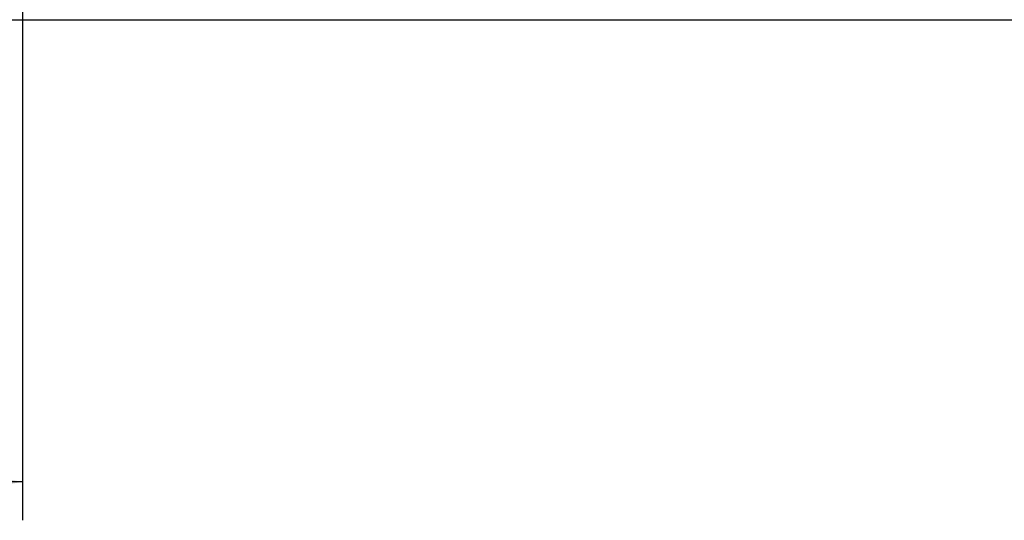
# Model space of a CAD drawing. Header units: inches. Extents: x 0 to 34, y 0 to 22.
# Tile 108 of 137: x 15.7 to 18.9, y 14.8 to 16.4. Entities that reach past the tile are written whole.
import ezdxf

# ---------------------------------------------------------------- set-up
doc = ezdxf.new("R2010")
doc.units = ezdxf.units.IN
doc.header["$LTSCALE"] = 1.87
doc.header["$MEASUREMENT"] = 0
doc.layers.get('0').update_dxf_attribs({"linetype": 'CONTINUOUS'})
doc.layers.add('DIMENSIONS', color=7, linetype='CONTINUOUS')
doc.styles.get("Standard").update_dxf_attribs({"font": 'txt', "width": 0.8})
doc.dimstyles.new('DIMSTYLE_1', dxfattribs={"dimtxt": 0.125, "dimasz": 0.18, "dimexe": 0.125, "dimexo": 0.0625, "dimgap": 0.0625, "dimtad": 0, "dimtih": 1, "dimtoh": 1, "dimzin": 4, "dimdsep": 46, "dimtxsty": 'STANDARD', "dimblk": '_FILLED', "dimblk1": '_FILLED', "dimblk2": '_FILLED', "dimcen": 0.09, "dimadec": 0, "dimazin": 0, "dimtp": 0.001, "dimtm": 0.001, "dimtfac": 1, "dimtofl": 0, "dimtmove": 0, "dimatfit": 3, "dimldrblk": '_FILLED', "dimfxl": 1, "dimtolj": 1, "dimtzin": 4, "dimarcsym": 0})

# ---------------------------------------------------------------- blocks, each defined once
blk = doc.blocks.new('_FILLED')
at = {"color": 0, "linetype": 'BYBLOCK'}
blk.add_solid([(0, 0), (-1, 0.174), (-1, -0.174)], dxfattribs=at)
blk = doc.blocks.new('*D3')
at = {"layer": 'DIMENSIONS', "color": 2, "linetype": 'CONTINUOUS'}
for p, q in [((11.5917, 16.5152), (11.5917, 14.763)), ((15.7425, 16.4433), (15.7425, 14.763)), ((11.5917, 14.888), (12.9921, 14.888)), ((15.7425, 14.888), (14.3421, 14.888))]:
    blk.add_line(p, q, dxfattribs=at)
at = {"layer": 'DIMENSIONS', "color": 2, "linetype": 'CONTINUOUS', "xscale": 0.18, "yscale": 0.18, "zscale": 0.18, "rotation": 180}
blk.add_blockref('_FILLED', (11.5917, 14.888), dxfattribs=at)
at = {"layer": 'DIMENSIONS', "color": 2, "linetype": 'CONTINUOUS', "xscale": 0.18, "yscale": 0.18, "zscale": 0.18}
blk.add_blockref('_FILLED', (15.7425, 14.888), dxfattribs=at)
at = {"layer": 'DIMENSIONS', "color": 2, "linetype": 'CONTINUOUS', "insert": (13.6671, 14.9505), "char_height": 0.125, "width": 1.225, "attachment_point": 2, "line_spacing_factor": 0.9}
blk.add_mtext('4.15{\\Ftxt.shx;\\W1.000000;\\H0.125000; }[105.4]', dxfattribs=at)

msp = doc.modelspace()

# ---------------------------------------------------------------- linework, layer by layer
at = {"color": 7, "linetype": 'CONTINUOUS'}
msp.add_line((24.3758, 16.388), (15.5539, 16.388), dxfattribs=at)

# ---------------------------------------------------------------- dimensions: what is measured, and where the dimension line sits
at = {"layer": 'DIMENSIONS', "color": 2, "linetype": 'CONTINUOUS'}
dim = msp.add_linear_dim(base=(15.7425, 14.888), p1=(11.5917, 16.5777), p2=(15.7425, 16.5058), dimstyle='DIMSTYLE_1', dxfattribs=at)
dim.commit()
dim.dimension.update_dxf_attribs({"geometry": '*D3', "text_midpoint": (13.6671, 14.888), "dimtype": 160})

doc.saveas('drawing.dxf')
